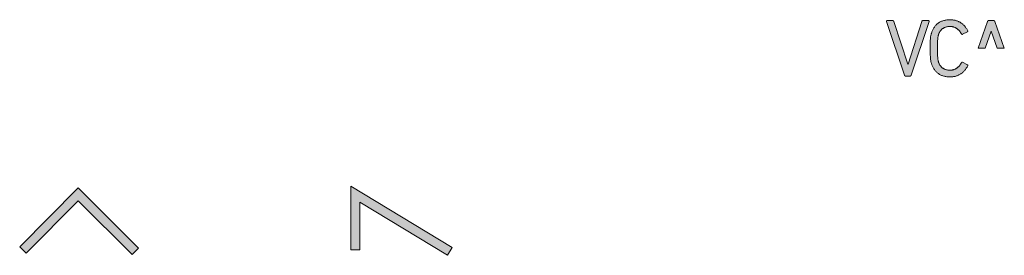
# Model space of a CAD drawing. Header units: millimetres. Extents: x -324 to -247, y -83 to 38.
# Tile 2 of 11: x -324 to -285, y -40 to -30. Entities that reach past the tile are written whole.
import ezdxf

# ---------------------------------------------------------------- set-up
doc = ezdxf.new("R2010")
doc.units = ezdxf.units.MM
doc.header["$MEASUREMENT"] = 0
doc.layers.add('Print', color=7, linetype='Continuous', lineweight=0)

# ---------------------------------------------------------------- blocks, each defined once
blk = doc.blocks.new('Block_0')
at = {"layer": 'Print'}
h = blk.add_hatch(color=4, dxfattribs=at)
h.dxf.hatch_style = 2
h.paths.add_polyline_path([(-287.987, -30.429), (-287.987, -30.427), (-287.986, -30.425), (-287.986, -30.423), (-287.986, -30.421), (-287.986, -30.419), (-287.986, -30.417), (-287.986, -30.415), (-287.986, -30.413), (-287.986, -30.412), (-287.987, -30.41), (-287.987, -30.409), (-287.988, -30.407), (-287.988, -30.406), (-287.989, -30.405), (-287.99, -30.404), (-287.991, -30.403), (-287.992, -30.402), (-287.993, -30.401), (-287.994, -30.4), (-287.995, -30.399), (-287.997, -30.398), (-287.998, -30.398), (-288, -30.397), (-288.001, -30.397), (-288.003, -30.396), (-288.004, -30.396), (-288.006, -30.396), (-288.008, -30.396), (-288.009, -30.395), (-288.011, -30.395), (-288.232, -30.395), (-288.234, -30.395), (-288.236, -30.396), (-288.238, -30.396), (-288.24, -30.396), (-288.242, -30.396), (-288.243, -30.397), (-288.245, -30.397), (-288.247, -30.398), (-288.248, -30.398), (-288.25, -30.399), (-288.251, -30.4), (-288.253, -30.4), (-288.254, -30.401), (-288.255, -30.402), (-288.257, -30.403), (-288.258, -30.404), (-288.259, -30.405), (-288.26, -30.406), (-288.261, -30.407), (-288.263, -30.409), (-288.264, -30.41), (-288.265, -30.411), (-288.265, -30.413), (-288.266, -30.414), (-288.267, -30.416), (-288.268, -30.418), (-288.269, -30.419), (-288.27, -30.421), (-288.27, -30.423), (-288.805, -32.095), (-288.811, -32.095), (-289.364, -30.427), (-289.365, -30.425), (-289.365, -30.423), (-289.366, -30.421), (-289.367, -30.419), (-289.367, -30.418), (-289.368, -30.416), (-289.369, -30.414), (-289.37, -30.413), (-289.371, -30.411), (-289.372, -30.41), (-289.373, -30.409), (-289.374, -30.407), (-289.375, -30.406), (-289.376, -30.405), (-289.378, -30.404), (-289.379, -30.403), (-289.38, -30.402), (-289.382, -30.401), (-289.383, -30.4), (-289.385, -30.4), (-289.386, -30.399), (-289.388, -30.398), (-289.39, -30.398), (-289.392, -30.397), (-289.393, -30.397), (-289.395, -30.396), (-289.397, -30.396), (-289.399, -30.396), (-289.402, -30.396), (-289.404, -30.395), (-289.406, -30.395), (-289.624, -30.395), (-289.626, -30.395), (-289.628, -30.396), (-289.63, -30.396), (-289.631, -30.396), (-289.633, -30.396), (-289.634, -30.397), (-289.636, -30.397), (-289.637, -30.398), (-289.639, -30.398), (-289.64, -30.399), (-289.641, -30.4), (-289.642, -30.401), (-289.643, -30.402), (-289.644, -30.403), (-289.645, -30.404), (-289.646, -30.405), (-289.647, -30.406), (-289.648, -30.407), (-289.648, -30.409), (-289.649, -30.41), (-289.649, -30.412), (-289.65, -30.413), (-289.65, -30.415), (-289.65, -30.417), (-289.65, -30.419), (-289.65, -30.421), (-289.65, -30.423), (-289.649, -30.425), (-289.649, -30.427), (-289.648, -30.429), (-289.647, -30.431), (-289.647, -30.434), (-288.947, -32.525), (-288.947, -32.527), (-288.946, -32.529), (-288.945, -32.53), (-288.944, -32.532), (-288.944, -32.533), (-288.943, -32.535), (-288.942, -32.536), (-288.941, -32.538), (-288.94, -32.539), (-288.939, -32.54), (-288.938, -32.542), (-288.937, -32.543), (-288.936, -32.544), (-288.935, -32.545), (-288.934, -32.546), (-288.932, -32.547), (-288.931, -32.548), (-288.93, -32.549), (-288.929, -32.55), (-288.927, -32.551), (-288.926, -32.552), (-288.924, -32.552), (-288.923, -32.553), (-288.921, -32.553), (-288.92, -32.554), (-288.918, -32.554), (-288.917, -32.555), (-288.915, -32.555), (-288.913, -32.555), (-288.912, -32.555), (-288.91, -32.555), (-288.722, -32.555), (-288.721, -32.555), (-288.719, -32.555), (-288.717, -32.555), (-288.716, -32.555), (-288.714, -32.554), (-288.712, -32.554), (-288.711, -32.553), (-288.709, -32.553), (-288.708, -32.552), (-288.706, -32.552), (-288.705, -32.551), (-288.704, -32.55), (-288.702, -32.549), (-288.701, -32.548), (-288.7, -32.547), (-288.699, -32.546), (-288.697, -32.545), (-288.696, -32.544), (-288.695, -32.543), (-288.694, -32.542), (-288.693, -32.54), (-288.692, -32.539), (-288.691, -32.538), (-288.69, -32.536), (-288.689, -32.535), (-288.689, -32.533), (-288.688, -32.532), (-288.687, -32.53), (-288.686, -32.529), (-288.686, -32.527), (-288.685, -32.525), (-287.988, -30.431)])
h = blk.add_hatch(color=4, dxfattribs=at)
h.dxf.hatch_style = 2
h.paths.add_polyline_path([(-287.653, -31.181), (-287.649, -31.114), (-287.646, -31.086), (-287.643, -31.06), (-287.64, -31.036), (-287.636, -31.015), (-287.632, -30.995), (-287.628, -30.976), (-287.623, -30.959), (-287.618, -30.942), (-287.611, -30.923), (-287.604, -30.905), (-287.596, -30.887), (-287.588, -30.87), (-287.579, -30.853), (-287.57, -30.837), (-287.561, -30.821), (-287.551, -30.806), (-287.541, -30.792), (-287.53, -30.778), (-287.519, -30.765), (-287.507, -30.752), (-287.495, -30.74), (-287.482, -30.728), (-287.469, -30.717), (-287.456, -30.707), (-287.441, -30.697), (-287.427, -30.688), (-287.412, -30.679), (-287.396, -30.671), (-287.38, -30.664), (-287.364, -30.657), (-287.347, -30.651), (-287.329, -30.645), (-287.311, -30.64), (-287.292, -30.636), (-287.273, -30.632), (-287.254, -30.629), (-287.233, -30.627), (-287.213, -30.625), (-287.191, -30.624), (-287.17, -30.624), (-287.149, -30.624), (-287.129, -30.626), (-287.109, -30.627), (-287.089, -30.63), (-287.071, -30.633), (-287.052, -30.636), (-287.035, -30.641), (-287.017, -30.646), (-287, -30.651), (-286.984, -30.657), (-286.968, -30.664), (-286.953, -30.671), (-286.938, -30.679), (-286.923, -30.687), (-286.909, -30.696), (-286.895, -30.705), (-286.882, -30.715), (-286.869, -30.726), (-286.856, -30.736), (-286.844, -30.748), (-286.832, -30.759), (-286.821, -30.771), (-286.81, -30.784), (-286.799, -30.797), (-286.789, -30.81), (-286.779, -30.824), (-286.769, -30.838), (-286.76, -30.852), (-286.751, -30.867), (-286.742, -30.882), (-286.733, -30.898), (-286.725, -30.913), (-286.724, -30.915), (-286.724, -30.916), (-286.723, -30.917), (-286.722, -30.919), (-286.721, -30.92), (-286.72, -30.921), (-286.719, -30.923), (-286.718, -30.924), (-286.717, -30.925), (-286.716, -30.926), (-286.715, -30.927), (-286.713, -30.928), (-286.712, -30.928), (-286.711, -30.929), (-286.709, -30.93), (-286.708, -30.931), (-286.706, -30.931), (-286.705, -30.932), (-286.703, -30.932), (-286.701, -30.932), (-286.7, -30.933), (-286.698, -30.933), (-286.696, -30.933), (-286.695, -30.933), (-286.693, -30.933), (-286.691, -30.932), (-286.69, -30.932), (-286.688, -30.932), (-286.686, -30.931), (-286.684, -30.931), (-286.682, -30.93), (-286.681, -30.929), (-286.49, -30.837), (-286.489, -30.836), (-286.487, -30.835), (-286.486, -30.834), (-286.485, -30.833), (-286.484, -30.832), (-286.482, -30.831), (-286.481, -30.83), (-286.48, -30.829), (-286.48, -30.827), (-286.479, -30.826), (-286.478, -30.825), (-286.477, -30.824), (-286.477, -30.823), (-286.476, -30.821), (-286.476, -30.82), (-286.475, -30.819), (-286.475, -30.817), (-286.475, -30.816), (-286.475, -30.815), (-286.474, -30.813), (-286.474, -30.812), (-286.474, -30.81), (-286.474, -30.809), (-286.474, -30.807), (-286.475, -30.806), (-286.475, -30.805), (-286.475, -30.803), (-286.475, -30.802), (-286.476, -30.8), (-286.476, -30.799), (-286.477, -30.797), (-286.477, -30.796), (-286.489, -30.77), (-286.502, -30.745), (-286.515, -30.721), (-286.53, -30.698), (-286.544, -30.675), (-286.56, -30.653), (-286.576, -30.632), (-286.593, -30.611), (-286.61, -30.591), (-286.628, -30.572), (-286.647, -30.554), (-286.666, -30.537), (-286.686, -30.52), (-286.707, -30.504), (-286.728, -30.489), (-286.75, -30.475), (-286.772, -30.461), (-286.795, -30.448), (-286.818, -30.436), (-286.842, -30.425), (-286.867, -30.415), (-286.892, -30.406), (-286.918, -30.397), (-286.944, -30.39), (-286.97, -30.383), (-286.997, -30.377), (-287.025, -30.372), (-287.053, -30.368), (-287.081, -30.365), (-287.11, -30.362), (-287.14, -30.361), (-287.17, -30.361), (-287.202, -30.361), (-287.235, -30.363), (-287.266, -30.365), (-287.297, -30.368), (-287.328, -30.373), (-287.358, -30.378), (-287.387, -30.385), (-287.415, -30.392), (-287.443, -30.401), (-287.471, -30.41), (-287.497, -30.42), (-287.523, -30.432), (-287.549, -30.444), (-287.573, -30.457), (-287.597, -30.472), (-287.62, -30.487), (-287.643, -30.503), (-287.665, -30.521), (-287.686, -30.539), (-287.706, -30.559), (-287.725, -30.579), (-287.744, -30.6), (-287.762, -30.623), (-287.779, -30.646), (-287.796, -30.67), (-287.811, -30.696), (-287.826, -30.722), (-287.84, -30.749), (-287.853, -30.778), (-287.866, -30.807), (-287.877, -30.837), (-287.895, -30.892), (-287.902, -30.916), (-287.908, -30.94), (-287.914, -30.965), (-287.919, -30.992), (-287.924, -31.02), (-287.928, -31.051), (-287.932, -31.084), (-287.935, -31.119), (-287.938, -31.158), (-287.942, -31.246), (-287.945, -31.475), (-287.943, -31.627), (-287.941, -31.727), (-287.936, -31.812), (-287.933, -31.849), (-287.93, -31.883), (-287.926, -31.915), (-287.921, -31.945), (-287.917, -31.972), (-287.911, -31.998), (-287.905, -32.023), (-287.898, -32.047), (-287.891, -32.07), (-287.877, -32.113), (-287.866, -32.143), (-287.853, -32.173), (-287.84, -32.201), (-287.826, -32.229), (-287.811, -32.255), (-287.796, -32.28), (-287.779, -32.305), (-287.762, -32.328), (-287.744, -32.35), (-287.725, -32.372), (-287.706, -32.392), (-287.686, -32.411), (-287.665, -32.43), (-287.643, -32.447), (-287.62, -32.463), (-287.597, -32.479), (-287.573, -32.493), (-287.549, -32.506), (-287.523, -32.519), (-287.497, -32.53), (-287.471, -32.541), (-287.443, -32.55), (-287.415, -32.558), (-287.387, -32.566), (-287.358, -32.572), (-287.328, -32.578), (-287.297, -32.582), (-287.266, -32.585), (-287.235, -32.588), (-287.202, -32.589), (-287.17, -32.59), (-287.14, -32.589), (-287.11, -32.588), (-287.081, -32.586), (-287.053, -32.583), (-287.025, -32.578), (-286.997, -32.573), (-286.97, -32.568), (-286.944, -32.561), (-286.918, -32.553), (-286.892, -32.545), (-286.867, -32.535), (-286.842, -32.525), (-286.818, -32.514), (-286.795, -32.502), (-286.772, -32.489), (-286.75, -32.476), (-286.728, -32.462), (-286.707, -32.447), (-286.686, -32.431), (-286.666, -32.414), (-286.647, -32.396), (-286.628, -32.378), (-286.61, -32.359), (-286.593, -32.339), (-286.576, -32.319), (-286.56, -32.298), (-286.544, -32.276), (-286.53, -32.253), (-286.515, -32.229), (-286.502, -32.205), (-286.489, -32.18), (-286.477, -32.155), (-286.477, -32.153), (-286.476, -32.152), (-286.476, -32.15), (-286.475, -32.149), (-286.475, -32.147), (-286.475, -32.146), (-286.475, -32.144), (-286.474, -32.143), (-286.474, -32.142), (-286.474, -32.14), (-286.474, -32.139), (-286.474, -32.137), (-286.475, -32.136), (-286.475, -32.135), (-286.475, -32.133), (-286.475, -32.132), (-286.476, -32.13), (-286.476, -32.129), (-286.477, -32.128), (-286.477, -32.127), (-286.478, -32.125), (-286.479, -32.124), (-286.48, -32.123), (-286.48, -32.122), (-286.481, -32.121), (-286.482, -32.119), (-286.484, -32.118), (-286.485, -32.117), (-286.486, -32.116), (-286.487, -32.115), (-286.489, -32.114), (-286.49, -32.113), (-286.682, -32.021), (-286.684, -32.02), (-286.686, -32.019), (-286.688, -32.019), (-286.69, -32.018), (-286.691, -32.018), (-286.693, -32.018), (-286.695, -32.018), (-286.696, -32.018), (-286.698, -32.018), (-286.7, -32.018), (-286.701, -32.018), (-286.703, -32.018), (-286.705, -32.019), (-286.706, -32.019), (-286.708, -32.02), (-286.709, -32.02), (-286.711, -32.021), (-286.712, -32.022), (-286.713, -32.023), (-286.715, -32.024), (-286.716, -32.025), (-286.717, -32.026), (-286.718, -32.027), (-286.719, -32.028), (-286.72, -32.029), (-286.721, -32.03), (-286.722, -32.032), (-286.723, -32.033), (-286.724, -32.034), (-286.724, -32.036), (-286.725, -32.037), (-286.733, -32.053), (-286.742, -32.068), (-286.751, -32.083), (-286.76, -32.098), (-286.769, -32.112), (-286.779, -32.127), (-286.789, -32.14), (-286.799, -32.154), (-286.81, -32.166), (-286.821, -32.179), (-286.832, -32.191), (-286.844, -32.203), (-286.856, -32.214), (-286.869, -32.225), (-286.882, -32.235), (-286.895, -32.245), (-286.909, -32.254), (-286.923, -32.263), (-286.938, -32.272), (-286.953, -32.279), (-286.968, -32.287), (-286.984, -32.293), (-287, -32.299), (-287.017, -32.305), (-287.035, -32.31), (-287.052, -32.314), (-287.071, -32.318), (-287.089, -32.321), (-287.109, -32.323), (-287.129, -32.325), (-287.149, -32.326), (-287.17, -32.326), (-287.191, -32.326), (-287.213, -32.325), (-287.233, -32.323), (-287.254, -32.321), (-287.273, -32.318), (-287.292, -32.314), (-287.311, -32.31), (-287.329, -32.305), (-287.347, -32.3), (-287.364, -32.294), (-287.38, -32.287), (-287.396, -32.279), (-287.412, -32.271), (-287.427, -32.263), (-287.441, -32.254), (-287.456, -32.244), (-287.469, -32.233), (-287.482, -32.222), (-287.495, -32.211), (-287.507, -32.199), (-287.519, -32.186), (-287.53, -32.172), (-287.541, -32.159), (-287.551, -32.144), (-287.561, -32.129), (-287.57, -32.114), (-287.579, -32.097), (-287.588, -32.081), (-287.596, -32.064), (-287.604, -32.046), (-287.611, -32.028), (-287.618, -32.009), (-287.623, -31.992), (-287.628, -31.974), (-287.632, -31.956), (-287.636, -31.936), (-287.64, -31.914), (-287.643, -31.89), (-287.646, -31.865), (-287.649, -31.836), (-287.653, -31.77), (-287.656, -31.689), (-287.659, -31.475), (-287.656, -31.261)])
h = blk.add_hatch(color=4, dxfattribs=at)
h.dxf.hatch_style = 2
h.paths.add_polyline_path([(-285.416, -30.422), (-285.417, -30.42), (-285.418, -30.417), (-285.419, -30.416), (-285.421, -30.413), (-285.422, -30.411), (-285.423, -30.41), (-285.424, -30.409), (-285.425, -30.407), (-285.426, -30.406), (-285.428, -30.405), (-285.429, -30.404), (-285.43, -30.403), (-285.431, -30.402), (-285.433, -30.401), (-285.434, -30.4), (-285.436, -30.4), (-285.437, -30.399), (-285.439, -30.398), (-285.441, -30.398), (-285.442, -30.397), (-285.444, -30.397), (-285.446, -30.396), (-285.448, -30.396), (-285.449, -30.396), (-285.451, -30.396), (-285.453, -30.395), (-285.664, -30.395), (-285.666, -30.396), (-285.668, -30.396), (-285.67, -30.396), (-285.671, -30.396), (-285.673, -30.397), (-285.675, -30.397), (-285.676, -30.398), (-285.678, -30.398), (-285.679, -30.399), (-285.681, -30.4), (-285.682, -30.4), (-285.683, -30.401), (-285.684, -30.402), (-285.686, -30.403), (-285.687, -30.404), (-285.688, -30.405), (-285.689, -30.406), (-285.69, -30.407), (-285.691, -30.409), (-285.692, -30.41), (-285.693, -30.411), (-285.694, -30.413), (-285.694, -30.414), (-285.695, -30.416), (-285.696, -30.417), (-285.697, -30.419), (-285.697, -30.42), (-285.698, -30.422), (-285.699, -30.424), (-286.073, -31.471), (-285.794, -31.471), (-285.563, -30.812), (-285.557, -30.812), (-285.329, -31.471), (-285.046, -31.471), (-285.415, -30.425), (-285.415, -30.424)])
h = blk.add_hatch(color=4, dxfattribs=at)
h.dxf.hatch_style = 2
h.paths.add_polyline_path([(-323.528, -39.209), (-323.278, -39.458), (-321.237, -37.416), (-319.136, -39.517), (-318.886, -39.268), (-321.237, -36.918)])
h = blk.add_hatch(color=4, dxfattribs=at)
h.dxf.hatch_style = 2
h.paths.add_polyline_path([(-310.586, -39.333), (-310.234, -39.333), (-310.234, -37.479), (-306.806, -39.544), (-306.624, -39.241), (-310.586, -36.855)])
for points in [[(-287.987, -30.429), (-287.987, -30.427), (-287.986, -30.425), (-287.986, -30.423), (-287.986, -30.421), (-287.986, -30.419), (-287.986, -30.417), (-287.986, -30.415), (-287.986, -30.413), (-287.986, -30.412), (-287.987, -30.41), (-287.987, -30.409), (-287.988, -30.407), (-287.988, -30.406), (-287.989, -30.405), (-287.99, -30.404), (-287.991, -30.403), (-287.992, -30.402), (-287.993, -30.401), (-287.994, -30.4), (-287.995, -30.399), (-287.997, -30.398), (-287.998, -30.398), (-288, -30.397), (-288.001, -30.397), (-288.003, -30.396), (-288.004, -30.396), (-288.006, -30.396), (-288.008, -30.396), (-288.009, -30.395), (-288.011, -30.395), (-288.232, -30.395), (-288.234, -30.395), (-288.236, -30.396), (-288.238, -30.396), (-288.24, -30.396), (-288.242, -30.396), (-288.243, -30.397), (-288.245, -30.397), (-288.247, -30.398), (-288.248, -30.398), (-288.25, -30.399), (-288.251, -30.4), (-288.253, -30.4), (-288.254, -30.401), (-288.255, -30.402), (-288.257, -30.403), (-288.258, -30.404), (-288.259, -30.405), (-288.26, -30.406), (-288.261, -30.407), (-288.263, -30.409), (-288.264, -30.41), (-288.265, -30.411), (-288.265, -30.413), (-288.266, -30.414), (-288.267, -30.416), (-288.268, -30.418), (-288.269, -30.419), (-288.27, -30.421), (-288.27, -30.423), (-288.805, -32.095), (-288.811, -32.095), (-289.364, -30.427), (-289.365, -30.425), (-289.365, -30.423), (-289.366, -30.421), (-289.367, -30.419), (-289.367, -30.418), (-289.368, -30.416), (-289.369, -30.414), (-289.37, -30.413), (-289.371, -30.411), (-289.372, -30.41), (-289.373, -30.409), (-289.374, -30.407), (-289.375, -30.406), (-289.376, -30.405), (-289.378, -30.404), (-289.379, -30.403), (-289.38, -30.402), (-289.382, -30.401), (-289.383, -30.4), (-289.385, -30.4), (-289.386, -30.399), (-289.388, -30.398), (-289.39, -30.398), (-289.392, -30.397), (-289.393, -30.397), (-289.395, -30.396), (-289.397, -30.396), (-289.399, -30.396), (-289.402, -30.396), (-289.404, -30.395), (-289.406, -30.395), (-289.624, -30.395), (-289.626, -30.395), (-289.628, -30.396), (-289.63, -30.396), (-289.631, -30.396), (-289.633, -30.396), (-289.634, -30.397), (-289.636, -30.397), (-289.637, -30.398), (-289.639, -30.398), (-289.64, -30.399), (-289.641, -30.4), (-289.642, -30.401), (-289.643, -30.402), (-289.644, -30.403), (-289.645, -30.404), (-289.646, -30.405), (-289.647, -30.406), (-289.648, -30.407), (-289.648, -30.409), (-289.649, -30.41), (-289.649, -30.412), (-289.65, -30.413), (-289.65, -30.415), (-289.65, -30.417), (-289.65, -30.419), (-289.65, -30.421), (-289.65, -30.423), (-289.649, -30.425), (-289.649, -30.427), (-289.648, -30.429), (-289.647, -30.431), (-289.647, -30.434), (-288.947, -32.525), (-288.947, -32.527), (-288.946, -32.529), (-288.945, -32.53), (-288.944, -32.532), (-288.944, -32.533), (-288.943, -32.535), (-288.942, -32.536), (-288.941, -32.538), (-288.94, -32.539), (-288.939, -32.54), (-288.938, -32.542), (-288.937, -32.543), (-288.936, -32.544), (-288.935, -32.545), (-288.934, -32.546), (-288.932, -32.547), (-288.931, -32.548), (-288.93, -32.549), (-288.929, -32.55), (-288.927, -32.551), (-288.926, -32.552), (-288.924, -32.552), (-288.923, -32.553), (-288.921, -32.553), (-288.92, -32.554), (-288.918, -32.554), (-288.917, -32.555), (-288.915, -32.555), (-288.913, -32.555), (-288.912, -32.555), (-288.91, -32.555), (-288.722, -32.555), (-288.721, -32.555), (-288.719, -32.555), (-288.717, -32.555), (-288.716, -32.555), (-288.714, -32.554), (-288.712, -32.554), (-288.711, -32.553), (-288.709, -32.553), (-288.708, -32.552), (-288.706, -32.552), (-288.705, -32.551), (-288.704, -32.55), (-288.702, -32.549), (-288.701, -32.548), (-288.7, -32.547), (-288.699, -32.546), (-288.697, -32.545), (-288.696, -32.544), (-288.695, -32.543), (-288.694, -32.542), (-288.693, -32.54), (-288.692, -32.539), (-288.691, -32.538), (-288.69, -32.536), (-288.689, -32.535), (-288.689, -32.533), (-288.688, -32.532), (-288.687, -32.53), (-288.686, -32.529), (-288.686, -32.527), (-288.685, -32.525), (-287.988, -30.431)], [(-287.653, -31.181), (-287.649, -31.114), (-287.646, -31.086), (-287.643, -31.06), (-287.64, -31.036), (-287.636, -31.015), (-287.632, -30.995), (-287.628, -30.976), (-287.623, -30.959), (-287.618, -30.942), (-287.611, -30.923), (-287.604, -30.905), (-287.596, -30.887), (-287.588, -30.87), (-287.579, -30.853), (-287.57, -30.837), (-287.561, -30.821), (-287.551, -30.806), (-287.541, -30.792), (-287.53, -30.778), (-287.519, -30.765), (-287.507, -30.752), (-287.495, -30.74), (-287.482, -30.728), (-287.469, -30.717), (-287.456, -30.707), (-287.441, -30.697), (-287.427, -30.688), (-287.412, -30.679), (-287.396, -30.671), (-287.38, -30.664), (-287.364, -30.657), (-287.347, -30.651), (-287.329, -30.645), (-287.311, -30.64), (-287.292, -30.636), (-287.273, -30.632), (-287.254, -30.629), (-287.233, -30.627), (-287.213, -30.625), (-287.191, -30.624), (-287.17, -30.624), (-287.149, -30.624), (-287.129, -30.626), (-287.109, -30.627), (-287.089, -30.63), (-287.071, -30.633), (-287.052, -30.636), (-287.035, -30.641), (-287.017, -30.646), (-287, -30.651), (-286.984, -30.657), (-286.968, -30.664), (-286.953, -30.671), (-286.938, -30.679), (-286.923, -30.687), (-286.909, -30.696), (-286.895, -30.705), (-286.882, -30.715), (-286.869, -30.726), (-286.856, -30.736), (-286.844, -30.748), (-286.832, -30.759), (-286.821, -30.771), (-286.81, -30.784), (-286.799, -30.797), (-286.789, -30.81), (-286.779, -30.824), (-286.769, -30.838), (-286.76, -30.852), (-286.751, -30.867), (-286.742, -30.882), (-286.733, -30.898), (-286.725, -30.913), (-286.724, -30.915), (-286.724, -30.916), (-286.723, -30.917), (-286.722, -30.919), (-286.721, -30.92), (-286.72, -30.921), (-286.719, -30.923), (-286.718, -30.924), (-286.717, -30.925), (-286.716, -30.926), (-286.715, -30.927), (-286.713, -30.928), (-286.712, -30.928), (-286.711, -30.929), (-286.709, -30.93), (-286.708, -30.931), (-286.706, -30.931), (-286.705, -30.932), (-286.703, -30.932), (-286.701, -30.932), (-286.7, -30.933), (-286.698, -30.933), (-286.696, -30.933), (-286.695, -30.933), (-286.693, -30.933), (-286.691, -30.932), (-286.69, -30.932), (-286.688, -30.932), (-286.686, -30.931), (-286.684, -30.931), (-286.682, -30.93), (-286.681, -30.929), (-286.49, -30.837), (-286.489, -30.836), (-286.487, -30.835), (-286.486, -30.834), (-286.485, -30.833), (-286.484, -30.832), (-286.482, -30.831), (-286.481, -30.83), (-286.48, -30.829), (-286.48, -30.827), (-286.479, -30.826), (-286.478, -30.825), (-286.477, -30.824), (-286.477, -30.823), (-286.476, -30.821), (-286.476, -30.82), (-286.475, -30.819), (-286.475, -30.817), (-286.475, -30.816), (-286.475, -30.815), (-286.474, -30.813), (-286.474, -30.812), (-286.474, -30.81), (-286.474, -30.809), (-286.474, -30.807), (-286.475, -30.806), (-286.475, -30.805), (-286.475, -30.803), (-286.475, -30.802), (-286.476, -30.8), (-286.476, -30.799), (-286.477, -30.797), (-286.477, -30.796), (-286.489, -30.77), (-286.502, -30.745), (-286.515, -30.721), (-286.53, -30.698), (-286.544, -30.675), (-286.56, -30.653), (-286.576, -30.632), (-286.593, -30.611), (-286.61, -30.591), (-286.628, -30.572), (-286.647, -30.554), (-286.666, -30.537), (-286.686, -30.52), (-286.707, -30.504), (-286.728, -30.489), (-286.75, -30.475), (-286.772, -30.461), (-286.795, -30.448), (-286.818, -30.436), (-286.842, -30.425), (-286.867, -30.415), (-286.892, -30.406), (-286.918, -30.397), (-286.944, -30.39), (-286.97, -30.383), (-286.997, -30.377), (-287.025, -30.372), (-287.053, -30.368), (-287.081, -30.365), (-287.11, -30.362), (-287.14, -30.361), (-287.17, -30.361), (-287.202, -30.361), (-287.235, -30.363), (-287.266, -30.365), (-287.297, -30.368), (-287.328, -30.373), (-287.358, -30.378), (-287.387, -30.385), (-287.415, -30.392), (-287.443, -30.401), (-287.471, -30.41), (-287.497, -30.42), (-287.523, -30.432), (-287.549, -30.444), (-287.573, -30.457), (-287.597, -30.472), (-287.62, -30.487), (-287.643, -30.503), (-287.665, -30.521), (-287.686, -30.539), (-287.706, -30.559), (-287.725, -30.579), (-287.744, -30.6), (-287.762, -30.623), (-287.779, -30.646), (-287.796, -30.67), (-287.811, -30.696), (-287.826, -30.722), (-287.84, -30.749), (-287.853, -30.778), (-287.866, -30.807), (-287.877, -30.837), (-287.895, -30.892), (-287.902, -30.916), (-287.908, -30.94), (-287.914, -30.965), (-287.919, -30.992), (-287.924, -31.02), (-287.928, -31.051), (-287.932, -31.084), (-287.935, -31.119), (-287.938, -31.158), (-287.942, -31.246), (-287.945, -31.475), (-287.943, -31.627), (-287.941, -31.727), (-287.936, -31.812), (-287.933, -31.849), (-287.93, -31.883), (-287.926, -31.915), (-287.921, -31.945), (-287.917, -31.972), (-287.911, -31.998), (-287.905, -32.023), (-287.898, -32.047), (-287.891, -32.07), (-287.877, -32.113), (-287.866, -32.143), (-287.853, -32.173), (-287.84, -32.201), (-287.826, -32.229), (-287.811, -32.255), (-287.796, -32.28), (-287.779, -32.305), (-287.762, -32.328), (-287.744, -32.35), (-287.725, -32.372), (-287.706, -32.392), (-287.686, -32.411), (-287.665, -32.43), (-287.643, -32.447), (-287.62, -32.463), (-287.597, -32.479), (-287.573, -32.493), (-287.549, -32.506), (-287.523, -32.519), (-287.497, -32.53), (-287.471, -32.541), (-287.443, -32.55), (-287.415, -32.558), (-287.387, -32.566), (-287.358, -32.572), (-287.328, -32.578), (-287.297, -32.582), (-287.266, -32.585), (-287.235, -32.588), (-287.202, -32.589), (-287.17, -32.59), (-287.14, -32.589), (-287.11, -32.588), (-287.081, -32.586), (-287.053, -32.583), (-287.025, -32.578), (-286.997, -32.573), (-286.97, -32.568), (-286.944, -32.561), (-286.918, -32.553), (-286.892, -32.545), (-286.867, -32.535), (-286.842, -32.525), (-286.818, -32.514), (-286.795, -32.502), (-286.772, -32.489), (-286.75, -32.476), (-286.728, -32.462), (-286.707, -32.447), (-286.686, -32.431), (-286.666, -32.414), (-286.647, -32.396), (-286.628, -32.378), (-286.61, -32.359), (-286.593, -32.339), (-286.576, -32.319), (-286.56, -32.298), (-286.544, -32.276), (-286.53, -32.253), (-286.515, -32.229), (-286.502, -32.205), (-286.489, -32.18), (-286.477, -32.155), (-286.477, -32.153), (-286.476, -32.152), (-286.476, -32.15), (-286.475, -32.149), (-286.475, -32.147), (-286.475, -32.146), (-286.475, -32.144), (-286.474, -32.143), (-286.474, -32.142), (-286.474, -32.14), (-286.474, -32.139), (-286.474, -32.137), (-286.475, -32.136), (-286.475, -32.135), (-286.475, -32.133), (-286.475, -32.132), (-286.476, -32.13), (-286.476, -32.129), (-286.477, -32.128), (-286.477, -32.127), (-286.478, -32.125), (-286.479, -32.124), (-286.48, -32.123), (-286.48, -32.122), (-286.481, -32.121), (-286.482, -32.119), (-286.484, -32.118), (-286.485, -32.117), (-286.486, -32.116), (-286.487, -32.115), (-286.489, -32.114), (-286.49, -32.113), (-286.682, -32.021), (-286.684, -32.02), (-286.686, -32.019), (-286.688, -32.019), (-286.69, -32.018), (-286.691, -32.018), (-286.693, -32.018), (-286.695, -32.018), (-286.696, -32.018), (-286.698, -32.018), (-286.7, -32.018), (-286.701, -32.018), (-286.703, -32.018), (-286.705, -32.019), (-286.706, -32.019), (-286.708, -32.02), (-286.709, -32.02), (-286.711, -32.021), (-286.712, -32.022), (-286.713, -32.023), (-286.715, -32.024), (-286.716, -32.025), (-286.717, -32.026), (-286.718, -32.027), (-286.719, -32.028), (-286.72, -32.029), (-286.721, -32.03), (-286.722, -32.032), (-286.723, -32.033), (-286.724, -32.034), (-286.724, -32.036), (-286.725, -32.037), (-286.733, -32.053), (-286.742, -32.068), (-286.751, -32.083), (-286.76, -32.098), (-286.769, -32.112), (-286.779, -32.127), (-286.789, -32.14), (-286.799, -32.154), (-286.81, -32.166), (-286.821, -32.179), (-286.832, -32.191), (-286.844, -32.203), (-286.856, -32.214), (-286.869, -32.225), (-286.882, -32.235), (-286.895, -32.245), (-286.909, -32.254), (-286.923, -32.263), (-286.938, -32.272), (-286.953, -32.279), (-286.968, -32.287), (-286.984, -32.293), (-287, -32.299), (-287.017, -32.305), (-287.035, -32.31), (-287.052, -32.314), (-287.071, -32.318), (-287.089, -32.321), (-287.109, -32.323), (-287.129, -32.325), (-287.149, -32.326), (-287.17, -32.326), (-287.191, -32.326), (-287.213, -32.325), (-287.233, -32.323), (-287.254, -32.321), (-287.273, -32.318), (-287.292, -32.314), (-287.311, -32.31), (-287.329, -32.305), (-287.347, -32.3), (-287.364, -32.294), (-287.38, -32.287), (-287.396, -32.279), (-287.412, -32.271), (-287.427, -32.263), (-287.441, -32.254), (-287.456, -32.244), (-287.469, -32.233), (-287.482, -32.222), (-287.495, -32.211), (-287.507, -32.199), (-287.519, -32.186), (-287.53, -32.172), (-287.541, -32.159), (-287.551, -32.144), (-287.561, -32.129), (-287.57, -32.114), (-287.579, -32.097), (-287.588, -32.081), (-287.596, -32.064), (-287.604, -32.046), (-287.611, -32.028), (-287.618, -32.009), (-287.623, -31.992), (-287.628, -31.974), (-287.632, -31.956), (-287.636, -31.936), (-287.64, -31.914), (-287.643, -31.89), (-287.646, -31.865), (-287.649, -31.836), (-287.653, -31.77), (-287.656, -31.689), (-287.659, -31.475), (-287.656, -31.261)], [(-285.416, -30.422), (-285.417, -30.42), (-285.418, -30.417), (-285.419, -30.416), (-285.421, -30.413), (-285.422, -30.411), (-285.423, -30.41), (-285.424, -30.409), (-285.425, -30.407), (-285.426, -30.406), (-285.428, -30.405), (-285.429, -30.404), (-285.43, -30.403), (-285.431, -30.402), (-285.433, -30.401), (-285.434, -30.4), (-285.436, -30.4), (-285.437, -30.399), (-285.439, -30.398), (-285.441, -30.398), (-285.442, -30.397), (-285.444, -30.397), (-285.446, -30.396), (-285.448, -30.396), (-285.449, -30.396), (-285.451, -30.396), (-285.453, -30.395), (-285.664, -30.395), (-285.666, -30.396), (-285.668, -30.396), (-285.67, -30.396), (-285.671, -30.396), (-285.673, -30.397), (-285.675, -30.397), (-285.676, -30.398), (-285.678, -30.398), (-285.679, -30.399), (-285.681, -30.4), (-285.682, -30.4), (-285.683, -30.401), (-285.684, -30.402), (-285.686, -30.403), (-285.687, -30.404), (-285.688, -30.405), (-285.689, -30.406), (-285.69, -30.407), (-285.691, -30.409), (-285.692, -30.41), (-285.693, -30.411), (-285.694, -30.413), (-285.694, -30.414), (-285.695, -30.416), (-285.696, -30.417), (-285.697, -30.419), (-285.697, -30.42), (-285.698, -30.422), (-285.699, -30.424), (-286.073, -31.471), (-285.794, -31.471), (-285.563, -30.812), (-285.557, -30.812), (-285.329, -31.471), (-285.046, -31.471), (-285.415, -30.425), (-285.415, -30.424)], [(-323.528, -39.209), (-323.278, -39.458), (-321.237, -37.416), (-319.136, -39.517), (-318.886, -39.268), (-321.237, -36.918)], [(-310.586, -39.333), (-310.234, -39.333), (-310.234, -37.479), (-306.806, -39.544), (-306.624, -39.241), (-310.586, -36.855)]]:
    blk.add_lwpolyline(points, close=True, dxfattribs=at)

msp = doc.modelspace()

# ---------------------------------------------------------------- block references
at = {"layer": 'Print'}
msp.add_blockref('Block_0', (0, 0), dxfattribs=at)

doc.saveas('drawing.dxf')
